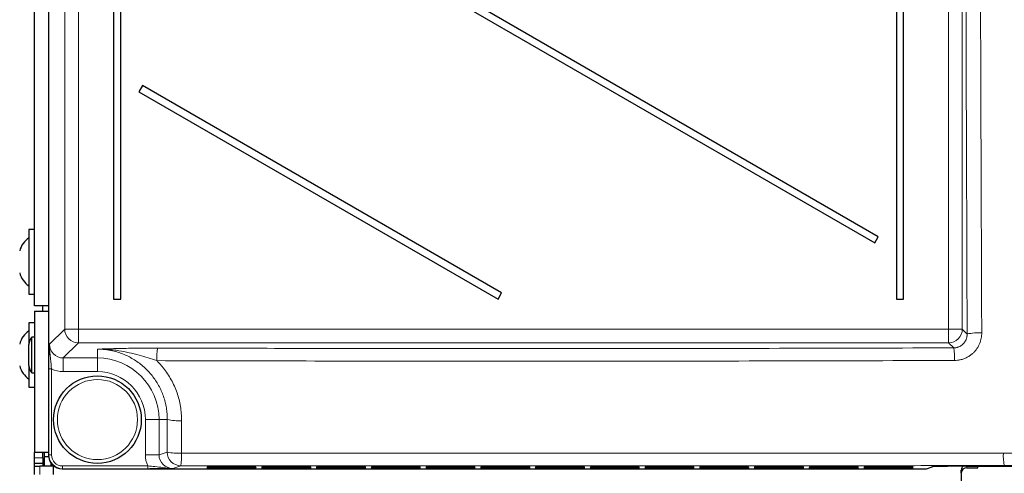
# Paper-space layout 'Blatt3' of a CAD drawing. Header units: millimetres. Extents: x 5 to 418, y 2 to 292.
# Tile 15 of 54: x 55 to 100, y 127 to 148. Entities that reach past the tile are written whole.
import ezdxf

# ---------------------------------------------------------------- set-up
doc = ezdxf.new("R2010")
doc.units = ezdxf.units.MM

psp = doc.layouts.new('Blatt3')

# ---------------------------------------------------------------- linework, layer by layer
at = {"color": 7, "linetype": 'Continuous', "lineweight": 25}
for p, q in [((56.7399, 210.6575), (56.7399, 127.9172)), ((56.0991, 134.7373), (56.0991, 205.9873)), ((59.7087, 204.0623), (59.7087, 135.0373)), ((60.0395, 135.0373), (60.0395, 204.0623)), ((95.4587, 192.8373), (95.4587, 135.0373)), ((95.7895, 135.0373), (95.7895, 192.8373)), ((60.8645, 157.0088), (94.4712, 137.6059)), ((94.6337, 137.8873), (61.027, 157.2902)), ((61.027, 144.7902), (60.8645, 144.5088)), ((77.4319, 135.3188), (61.027, 144.7902)), ((60.8645, 144.5088), (77.2694, 135.0373)), ((56.0991, 138.2123), (55.8491, 138.2123)), ((55.8491, 138.2123), (55.8491, 135.2623)), ((94.4712, 137.6059), (94.6337, 137.8873)), ((55.8491, 135.2623), (56.0991, 135.2623)), ((59.7087, 135.0373), (60.0395, 135.0373)), ((77.2694, 135.0373), (77.4319, 135.3188)), ((95.4587, 135.0373), (95.7895, 135.0373)), ((56.7399, 134.7373), (56.0991, 134.7373)), ((56.0991, 134.4873), (56.0991, 128.0373)), ((56.0991, 134.4873), (56.7399, 134.4873)), ((56.4741, 134.4873), (56.4741, 134.7373)), ((56.0991, 133.9623), (55.8491, 133.9623)), ((55.8491, 133.9623), (55.8491, 132.9729)), ((56.0991, 133.3036), (55.9741, 133.3036)), ((55.9741, 133.1348), (55.9741, 133.3036)), ((55.9741, 131.6711), (55.9741, 133.1348)), ((55.8491, 132.8725), (55.8491, 132.9729)), ((55.8491, 132.0018), (55.8491, 132.8725)), ((55.8491, 132.0018), (55.8491, 131.0123)), ((55.9741, 131.6711), (56.0991, 131.6711)), ((55.8491, 131.0123), (56.0991, 131.0123)), ((56.7399, 128.0373), (56.0991, 128.0373)), ((56.0991, 127.7873), (56.0991, 128.0373)), ((56.0991, 127.5373), (56.0991, 127.7873)), ((56.4741, 127.7873), (56.4741, 128.0373)), ((56.4741, 127.7873), (56.4741, 127.5373)), ((56.5491, 128.0373), (56.5491, 127.8373)), ((56.7451, 127.8373), (56.5491, 127.8373)), ((56.5491, 127.8373), (56.5491, 127.4123)), ((56.7399, 127.9172), (56.74, 127.9172)), ((56.4741, 127.5373), (56.0991, 127.5373)), ((56.0991, 127.4123), (56.0991, 127.5373)), ((56.0991, 127.0373), (56.0991, 127.4123)), ((56.0991, 127.4123), (56.3491, 127.4123)), ((56.9741, 127.4123), (56.3491, 127.4123)), ((56.4741, 127.5373), (56.4741, 127.4123)), ((56.8491, 127.5646), (56.8491, 127.4123)), ((56.8976, 127.5025), (56.8976, 127.4123)), ((56.9741, 127.0373), (56.9741, 127.4298)), ((57.3652, 127.2926), (96.8147, 127.2926)), ((64.2332, 127.3461), (65.965, 127.3461)), ((64.2355, 127.3897), (65.9627, 127.3897)), ((66.1941, 127.3869), (66.196, 127.3867)), ((66.1964, 127.3433), (66.1983, 127.3431)), ((66.7332, 127.3461), (68.465, 127.3461)), ((66.7355, 127.3897), (68.4627, 127.3897)), ((68.6964, 127.3433), (68.6983, 127.3431)), ((69.2332, 127.3461), (70.965, 127.3461)), ((69.2355, 127.3897), (70.9627, 127.3897)), ((71.1964, 127.3433), (71.1983, 127.3431)), ((71.7332, 127.3461), (73.465, 127.3461)), ((71.7355, 127.3897), (73.4627, 127.3897)), ((73.6941, 127.3869), (73.696, 127.3867)), ((73.6964, 127.3433), (73.6983, 127.3431)), ((74.2332, 127.3461), (75.965, 127.3461)), ((74.2355, 127.3897), (75.9627, 127.3897)), ((76.1964, 127.3433), (76.1983, 127.3431)), ((76.7332, 127.3461), (78.465, 127.3461)), ((76.7355, 127.3897), (78.4627, 127.3897)), ((78.6941, 127.3869), (78.696, 127.3867)), ((78.6964, 127.3433), (78.6983, 127.3431)), ((79.2332, 127.3461), (80.965, 127.3461)), ((79.2355, 127.3897), (80.9627, 127.3897)), ((81.1964, 127.3433), (81.1983, 127.3431)), ((81.7332, 127.3461), (83.465, 127.3461)), ((81.7355, 127.3897), (83.4627, 127.3897)), ((83.6941, 127.3869), (83.696, 127.3867)), ((83.6964, 127.3433), (83.6983, 127.3431)), ((84.2332, 127.3461), (85.965, 127.3461)), ((84.2355, 127.3897), (85.9627, 127.3897)), ((86.1941, 127.3869), (86.196, 127.3867)), ((86.1964, 127.3433), (86.1983, 127.3431)), ((86.7332, 127.3461), (88.465, 127.3461)), ((86.7355, 127.3897), (88.4627, 127.3897)), ((88.6941, 127.3869), (88.696, 127.3867)), ((88.6964, 127.3433), (88.6983, 127.3431)), ((89.2332, 127.3461), (90.965, 127.3461)), ((89.2355, 127.3897), (90.9627, 127.3897)), ((91.1941, 127.3869), (91.196, 127.3867)), ((91.1964, 127.3433), (91.1983, 127.3431)), ((91.7332, 127.3461), (93.465, 127.3461)), ((91.7355, 127.3897), (93.4627, 127.3897)), ((93.6964, 127.3433), (93.6983, 127.3431)), ((94.2332, 127.3461), (95.965, 127.3461)), ((94.2355, 127.3897), (95.9627, 127.3897)), ((96.1941, 127.3869), (96.196, 127.3867)), ((96.8305, 127.2952), (97.0942, 127.383)), ((98.6263, 127.4061), (130.5719, 127.4061)), ((98.6741, 127.3413), (99.1741, 127.3413)), ((99.1741, 127.3413), (99.1741, 127.4061)), ((98.4241, 127.1064), (98.4241, 127.2347)), ((98.4241, 127.1064), (98.4241, 126.7152))]:
    psp.add_line(p, q, dxfattribs=at)
at = {"color": 7, "linetype": 'Continuous', "lineweight": 18}
for p, q in [((56.74, 210.6575), (56.74, 127.9172)), ((57.4792, 133.6666), (57.4792, 210.4113)), ((58.1033, 210.4113), (58.1033, 133.6666)), ((97.8449, 133.6666), (97.8449, 185.8651)), ((98.469, 185.8651), (98.469, 133.6666)), ((56.7879, 132.9753), (57.4792, 133.6666)), ((58.1033, 133.6666), (57.4792, 133.6666)), ((58.1033, 133.6666), (97.8449, 133.6666)), ((58.1033, 133.6666), (58.1033, 133.0424)), ((97.8449, 133.0424), (97.8449, 133.6666)), ((98.469, 133.6666), (97.8449, 133.6666)), ((98.469, 133.6666), (98.6904, 133.4452)), ((58.1033, 133.0424), (57.412, 132.3511)), ((97.8449, 133.0424), (58.1033, 133.0424)), ((58.9741, 132.7543), (58.9741, 132.3511)), ((98.0755, 132.8118), (97.8449, 133.0424)), ((57.412, 132.3511), (58.9741, 132.3511)), ((57.412, 132.3511), (57.412, 131.727)), ((58.9741, 132.3511), (58.9741, 131.727)), ((56.7506, 127.9207), (56.7506, 131.848)), ((56.7506, 131.848), (56.8755, 131.848)), ((56.8755, 131.848), (56.8755, 127.9207)), ((58.9741, 131.727), (57.412, 131.727)), ((61.7879, 129.5373), (61.1637, 129.5373)), ((61.1637, 127.9331), (61.1637, 129.5373)), ((62.1638, 129.5373), (61.7879, 129.5373)), ((61.7879, 129.5373), (61.7879, 127.9331)), ((62.1573, 128.0562), (62.1638, 129.5373)), ((56.0991, 127.7873), (56.4741, 127.7873)), ((56.74, 127.9172), (56.7506, 127.9207)), ((56.7506, 127.9207), (56.8755, 127.9207)), ((61.7879, 127.9331), (61.1637, 127.9331)), ((61.7879, 127.9331), (62.1573, 128.0562)), ((56.3491, 127.4123), (56.3491, 127.0373)), ((57.3757, 127.2961), (57.3652, 127.2926)), ((57.3757, 127.2961), (57.3757, 127.4211)), ((57.3757, 127.4211), (61.2736, 127.4211)), ((61.2736, 127.2961), (57.3757, 127.2961)), ((61.2736, 127.2961), (61.2736, 127.4211)), ((62.7815, 127.4313), (62.4143, 127.309)), ((63.9817, 127.3115), (63.9833, 127.3418)), ((64.0041, 127.3435), (63.9833, 127.3418)), ((63.984, 127.3552), (63.9856, 127.3854)), ((64.0064, 127.3871), (63.9856, 127.3854)), ((64.2312, 127.3072), (64.2312, 127.3461)), ((65.967, 127.3072), (64.2312, 127.3072)), ((64.2335, 127.3508), (64.2335, 127.3897)), ((65.9647, 127.3508), (64.2335, 127.3508)), ((65.9647, 127.3508), (65.9647, 127.3897)), ((65.967, 127.3072), (65.967, 127.3461)), ((66.2126, 127.3854), (66.1918, 127.3871)), ((66.2149, 127.3418), (66.1941, 127.3435)), ((66.2126, 127.3854), (66.2142, 127.3552)), ((66.2149, 127.3418), (66.2165, 127.3115)), ((66.4817, 127.3115), (66.4833, 127.3418)), ((66.5041, 127.3435), (66.4833, 127.3418)), ((66.484, 127.3552), (66.4856, 127.3854)), ((66.5064, 127.3871), (66.4856, 127.3854)), ((66.7312, 127.3072), (66.7312, 127.3461)), ((68.467, 127.3072), (66.7312, 127.3072)), ((66.7335, 127.3508), (66.7335, 127.3897)), ((68.4647, 127.3508), (66.7335, 127.3508)), ((68.4647, 127.3508), (68.4647, 127.3897)), ((68.467, 127.3072), (68.467, 127.3461)), ((68.7126, 127.3854), (68.6918, 127.3871)), ((68.7149, 127.3418), (68.6941, 127.3435)), ((68.7126, 127.3854), (68.7142, 127.3552)), ((68.7149, 127.3418), (68.7165, 127.3115)), ((68.9817, 127.3115), (68.9833, 127.3418)), ((69.0041, 127.3435), (68.9833, 127.3418)), ((68.984, 127.3552), (68.9856, 127.3854)), ((69.0064, 127.3871), (68.9856, 127.3854)), ((69.2312, 127.3072), (69.2312, 127.3461)), ((70.967, 127.3072), (69.2312, 127.3072)), ((69.2335, 127.3508), (69.2335, 127.3897)), ((70.9647, 127.3508), (69.2335, 127.3508)), ((70.9647, 127.3508), (70.9647, 127.3897)), ((70.967, 127.3072), (70.967, 127.3461)), ((71.2126, 127.3854), (71.1918, 127.3871)), ((71.2149, 127.3418), (71.1941, 127.3435)), ((71.2126, 127.3854), (71.2142, 127.3552)), ((71.2149, 127.3418), (71.2165, 127.3115)), ((71.4817, 127.3115), (71.4833, 127.3418)), ((71.5041, 127.3435), (71.4833, 127.3418)), ((71.484, 127.3552), (71.4856, 127.3854)), ((71.5064, 127.3871), (71.4856, 127.3854)), ((71.7312, 127.3072), (71.7312, 127.3461)), ((73.467, 127.3072), (71.7312, 127.3072)), ((71.7335, 127.3508), (71.7335, 127.3897)), ((73.4647, 127.3508), (71.7335, 127.3508)), ((73.4647, 127.3508), (73.4647, 127.3897)), ((73.467, 127.3072), (73.467, 127.3461)), ((73.7126, 127.3854), (73.6918, 127.3871)), ((73.7149, 127.3418), (73.6941, 127.3435)), ((73.7126, 127.3854), (73.7142, 127.3552)), ((73.7149, 127.3418), (73.7165, 127.3115)), ((73.9817, 127.3115), (73.9833, 127.3418)), ((74.0041, 127.3435), (73.9833, 127.3418)), ((73.984, 127.3552), (73.9856, 127.3854)), ((74.0064, 127.3871), (73.9856, 127.3854)), ((74.2312, 127.3072), (74.2312, 127.3461)), ((75.967, 127.3072), (74.2312, 127.3072)), ((74.2335, 127.3508), (74.2335, 127.3897)), ((75.9647, 127.3508), (74.2335, 127.3508)), ((75.9647, 127.3508), (75.9647, 127.3897)), ((75.967, 127.3072), (75.967, 127.3461)), ((76.2126, 127.3854), (76.1918, 127.3871)), ((76.2149, 127.3418), (76.1941, 127.3435)), ((76.2126, 127.3854), (76.2142, 127.3552)), ((76.2149, 127.3418), (76.2165, 127.3115)), ((76.4817, 127.3115), (76.4833, 127.3418)), ((76.5041, 127.3435), (76.4833, 127.3418)), ((76.484, 127.3552), (76.4856, 127.3854)), ((76.5064, 127.3871), (76.4856, 127.3854)), ((76.7312, 127.3072), (76.7312, 127.3461)), ((78.467, 127.3072), (76.7312, 127.3072)), ((76.7335, 127.3508), (76.7335, 127.3897)), ((78.4647, 127.3508), (76.7335, 127.3508)), ((78.4647, 127.3508), (78.4647, 127.3897)), ((78.467, 127.3072), (78.467, 127.3461)), ((78.7126, 127.3854), (78.6918, 127.3871)), ((78.7149, 127.3418), (78.6941, 127.3435)), ((78.7126, 127.3854), (78.7142, 127.3552)), ((78.7149, 127.3418), (78.7165, 127.3115)), ((78.9817, 127.3115), (78.9833, 127.3418)), ((79.0041, 127.3435), (78.9833, 127.3418)), ((78.984, 127.3552), (78.9856, 127.3854)), ((79.0064, 127.3871), (78.9856, 127.3854)), ((79.2312, 127.3072), (79.2312, 127.3461)), ((80.967, 127.3072), (79.2312, 127.3072)), ((79.2335, 127.3508), (79.2335, 127.3897)), ((80.9647, 127.3508), (79.2335, 127.3508)), ((80.9647, 127.3508), (80.9647, 127.3897)), ((80.967, 127.3072), (80.967, 127.3461)), ((81.2126, 127.3854), (81.1918, 127.3871)), ((81.2149, 127.3418), (81.1941, 127.3435)), ((81.2126, 127.3854), (81.2142, 127.3552)), ((81.2149, 127.3418), (81.2165, 127.3115)), ((81.4817, 127.3115), (81.4833, 127.3418)), ((81.5041, 127.3435), (81.4833, 127.3418)), ((81.484, 127.3552), (81.4856, 127.3854)), ((81.5064, 127.3871), (81.4856, 127.3854)), ((81.7312, 127.3072), (81.7312, 127.3461)), ((83.467, 127.3072), (81.7312, 127.3072)), ((81.7335, 127.3508), (81.7335, 127.3897)), ((83.4647, 127.3508), (81.7335, 127.3508)), ((83.4647, 127.3508), (83.4647, 127.3897)), ((83.467, 127.3072), (83.467, 127.3461)), ((83.7126, 127.3854), (83.6918, 127.3871)), ((83.7149, 127.3418), (83.6941, 127.3435)), ((83.7126, 127.3854), (83.7142, 127.3552)), ((83.7149, 127.3418), (83.7165, 127.3115)), ((83.9817, 127.3115), (83.9833, 127.3418)), ((84.0041, 127.3435), (83.9833, 127.3418)), ((83.984, 127.3552), (83.9856, 127.3854)), ((84.0064, 127.3871), (83.9856, 127.3854)), ((84.2312, 127.3072), (84.2312, 127.3461)), ((85.967, 127.3072), (84.2312, 127.3072)), ((84.2335, 127.3508), (84.2335, 127.3897)), ((85.9647, 127.3508), (84.2335, 127.3508)), ((85.9647, 127.3508), (85.9647, 127.3897)), ((85.967, 127.3072), (85.967, 127.3461)), ((86.2126, 127.3854), (86.1918, 127.3871)), ((86.2149, 127.3418), (86.1941, 127.3435)), ((86.2126, 127.3854), (86.2142, 127.3552)), ((86.2149, 127.3418), (86.2165, 127.3115)), ((86.4817, 127.3115), (86.4833, 127.3418)), ((86.5041, 127.3435), (86.4833, 127.3418)), ((86.484, 127.3552), (86.4856, 127.3854)), ((86.5064, 127.3871), (86.4856, 127.3854)), ((86.7312, 127.3072), (86.7312, 127.3461)), ((88.467, 127.3072), (86.7312, 127.3072)), ((86.7335, 127.3508), (86.7335, 127.3897)), ((88.4647, 127.3508), (86.7335, 127.3508)), ((88.4647, 127.3508), (88.4647, 127.3897)), ((88.467, 127.3072), (88.467, 127.3461)), ((88.7126, 127.3854), (88.6918, 127.3871)), ((88.7149, 127.3418), (88.6941, 127.3435)), ((88.7126, 127.3854), (88.7142, 127.3552)), ((88.7149, 127.3418), (88.7165, 127.3115)), ((88.9817, 127.3115), (88.9833, 127.3418)), ((89.0041, 127.3435), (88.9833, 127.3418)), ((88.984, 127.3552), (88.9856, 127.3854)), ((89.0064, 127.3871), (88.9856, 127.3854)), ((89.2312, 127.3072), (89.2312, 127.3461)), ((90.967, 127.3072), (89.2312, 127.3072)), ((89.2335, 127.3508), (89.2335, 127.3897)), ((90.9647, 127.3508), (89.2335, 127.3508)), ((90.9647, 127.3508), (90.9647, 127.3897)), ((90.967, 127.3072), (90.967, 127.3461)), ((91.2126, 127.3854), (91.1918, 127.3871)), ((91.2149, 127.3418), (91.1941, 127.3435)), ((91.2126, 127.3854), (91.2142, 127.3552)), ((91.2149, 127.3418), (91.2165, 127.3115)), ((91.4817, 127.3115), (91.4833, 127.3418)), ((91.5041, 127.3435), (91.4833, 127.3418)), ((91.484, 127.3552), (91.4856, 127.3854)), ((91.5064, 127.3871), (91.4856, 127.3854)), ((91.7312, 127.3072), (91.7312, 127.3461)), ((93.467, 127.3072), (91.7312, 127.3072)), ((91.7335, 127.3508), (91.7335, 127.3897)), ((93.4647, 127.3508), (91.7335, 127.3508)), ((93.4647, 127.3508), (93.4647, 127.3897)), ((93.467, 127.3072), (93.467, 127.3461)), ((93.7126, 127.3854), (93.6918, 127.3871)), ((93.7149, 127.3418), (93.6941, 127.3435)), ((93.7126, 127.3854), (93.7142, 127.3552)), ((93.7149, 127.3418), (93.7165, 127.3115)), ((93.9817, 127.3115), (93.9833, 127.3418)), ((93.9833, 127.3418), (94.0041, 127.3435)), ((93.984, 127.3552), (93.9856, 127.3854)), ((93.9856, 127.3854), (94.0064, 127.3871)), ((94.2312, 127.3461), (94.2312, 127.3072)), ((95.967, 127.3072), (94.2312, 127.3072)), ((94.2335, 127.3897), (94.2335, 127.3508)), ((95.9647, 127.3508), (94.2335, 127.3508)), ((95.9647, 127.3897), (95.9647, 127.3508)), ((95.967, 127.3461), (95.967, 127.3072)), ((96.2126, 127.3854), (96.1918, 127.3871)), ((96.2149, 127.3418), (96.1941, 127.3435)), ((96.2126, 127.3854), (96.2142, 127.3552)), ((96.2149, 127.3418), (96.2165, 127.3115)), ((96.8147, 127.2926), (97.0784, 127.3804)), ((98.6741, 127.4061), (98.6741, 127.3413))]:
    psp.add_line(p, q, dxfattribs=at)
at = {"color": 7, "linetype": 'Continuous', "lineweight": 18, "flags": 128}
psp.add_lwpolyline([(96.8305, 127.2952), (96.8245, 127.2936), (96.8147, 127.2926)], dxfattribs=at)
at = {"color": 7, "linetype": 'Continuous', "lineweight": 25, "flags": 128}
psp.add_lwpolyline([(97.0942, 127.383), (97.0882, 127.3814), (97.0784, 127.3804)], dxfattribs=at)
at = {"color": 7, "linetype": 'Continuous', "lineweight": 25}
psp.add_circle((58.9741, 129.5373), 2, dxfattribs=at)
at = {"color": 7, "linetype": 'Continuous', "lineweight": 18}
psp.add_circle((58.9741, 129.5373), 1.8293, dxfattribs=at)
at = {"color": 7, "linetype": 'Continuous', "lineweight": 25}
for centre, radius, start, end in [((56.3955, 136.9998), 1, 123.11889, 166.25869), ((56.3955, 136.4749), 1, 193.74131, 236.88111), ((56.3955, 132.7498), 1, 123.11889, 166.25869), ((56.3491, 132.9729), 0.5, 138.59038, 180), ((56.3955, 132.2249), 1, 193.74131, 236.88111), ((56.3491, 132.0018), 0.5, 180, 221.40962), ((96.8147, 127.3426), 0.05, 270, 288.42098), ((98.654, 127.2326), 0.2299, 131.05489, 179.47617), ((98.6668, 127.0986), 0.2428, 88.27456, 178.16379)]:
    psp.add_arc(centre, radius, start, end, dxfattribs=at)
at = {"color": 7, "linetype": 'Continuous', "lineweight": 18}
for centre, radius, start, end in [((58.1053, 133.6686), 0.6262, 180.1836, 269.8164), ((97.8429, 133.6686), 0.6262, 270.1836, 359.8164), ((99.2029, 130.9647), 2.533, 86.53648, 101.67525), ((64.6407, 132.3442), 2.961, 171.07727, 182.24662), ((95.5592, 132.3523), 2.5579, 357.40344, 10.34805), ((58.9741, 129.5373), 2.8138, 0, 90), ((58.9741, 129.5373), 2.1897, 0, 90), ((62.6708, 131.8154), 2.3338, 257.45266, 273.64576), ((62.6644, 130.2818), 2.2826, 257.1652, 273.72652), ((62.7825, 128.0565), 0.6252, 180.02637, 269.90378), ((59.906, 127.8755), 2.9096, 351.2179, 2.53076), ((102.4563, 127.8824), 2.1162, 176.53119, 192.1304), ((63.9817, 127.4365), 0.125, 269.99831, 312.95328), ((63.984, 127.4802), 0.125, 269.99831, 312.89868), ((66.2142, 127.4802), 0.125, 227.10132, 270.00169), ((66.2164, 127.4365), 0.125, 227.04672, 270.00169), ((66.4817, 127.4365), 0.125, 269.99831, 312.95328), ((66.484, 127.4802), 0.125, 269.99831, 312.89868), ((68.7142, 127.4802), 0.125, 227.10132, 270.00169), ((68.7164, 127.4365), 0.125, 227.04672, 270.00169), ((68.9817, 127.4365), 0.125, 269.99831, 312.95328), ((68.984, 127.4802), 0.125, 269.99831, 312.89868), ((71.2142, 127.4802), 0.125, 227.10132, 270.00169), ((71.2164, 127.4365), 0.125, 227.04672, 270.00169), ((71.4817, 127.4365), 0.125, 269.99831, 312.95328), ((71.484, 127.4802), 0.125, 269.99831, 312.89868), ((73.7142, 127.4802), 0.125, 227.10132, 270.00169), ((73.7164, 127.4365), 0.125, 227.04672, 270.00169), ((73.9817, 127.4365), 0.125, 269.99831, 312.95328), ((73.984, 127.4802), 0.125, 269.99831, 312.89868), ((76.2142, 127.4802), 0.125, 227.10132, 270.00169), ((76.2164, 127.4365), 0.125, 227.04672, 270.00169), ((76.4817, 127.4365), 0.125, 269.99831, 312.95328), ((76.484, 127.4802), 0.125, 269.99831, 312.89868), ((78.7142, 127.4802), 0.125, 227.10132, 270.00169), ((78.7164, 127.4365), 0.125, 227.04672, 270.00169), ((78.9817, 127.4365), 0.125, 269.99831, 312.95328), ((78.984, 127.4802), 0.125, 269.99831, 312.89868), ((81.2142, 127.4802), 0.125, 227.10132, 270.00169), ((81.2164, 127.4365), 0.125, 227.04672, 270.00169), ((81.4817, 127.4365), 0.125, 269.99831, 312.95328), ((81.484, 127.4802), 0.125, 269.99831, 312.89868), ((83.7142, 127.4802), 0.125, 227.10132, 270.00169), ((83.7164, 127.4365), 0.125, 227.04672, 270.00169), ((83.9817, 127.4365), 0.125, 269.99831, 312.95328), ((83.984, 127.4802), 0.125, 269.99831, 312.89868), ((86.2142, 127.4802), 0.125, 227.10132, 270.00169), ((86.2164, 127.4365), 0.125, 227.04672, 270.00169), ((86.4817, 127.4365), 0.125, 269.99831, 312.95328), ((86.484, 127.4802), 0.125, 269.99831, 312.89868), ((88.7142, 127.4802), 0.125, 227.10132, 270.00169), ((88.7164, 127.4365), 0.125, 227.04672, 270.00169), ((88.9817, 127.4365), 0.125, 269.99831, 312.95328), ((88.984, 127.4802), 0.125, 269.99831, 312.89868), ((91.2142, 127.4802), 0.125, 227.10132, 270.00169), ((91.2164, 127.4365), 0.125, 227.04672, 270.00169), ((91.4817, 127.4365), 0.125, 269.99831, 312.95328), ((91.484, 127.4802), 0.125, 269.99831, 312.89868), ((93.7142, 127.4802), 0.125, 227.10132, 270.00169), ((93.7164, 127.4365), 0.125, 227.04672, 270.00169), ((93.9817, 127.4365), 0.125, 269.99831, 312.95328), ((93.984, 127.4802), 0.125, 269.99831, 312.89868), ((96.2142, 127.4802), 0.125, 227.10132, 270.00169), ((96.2164, 127.4365), 0.125, 227.04672, 270.00169)]:
    psp.add_arc(centre, radius, start, end, dxfattribs=at)
for centre, major_axis, ratio, start_param, end_param in [((57.4155, 132.9787), (0.4456, 0.4456), 0.9918461, 2.357564, 3.9256213), ((57.4155, 132.9787), (0.8863, 0.8863), 0.9972647, 3.4823146, 3.9256213), ((57.3762, 127.9212), (0.5935, 0.1977), 0.9990857, 2.8205423, 4.3904252), ((57.3762, 127.9212), (-0.4751, -0.1582), 0.9984779, 5.962135, 7.5320179), ((62.4155, 127.9343), (-1.1878, -0.3956), 0.9984779, 5.962135, 6.3841926), ((62.4155, 127.9343), (0.5957, 0.1984), 0.9954497, 2.8205423, 4.3904252), ((64.2337, 127.3418), (0.2503, 0), 0.0174391, 2.8618814, 3.1406793), ((64.236, 127.3854), (0.2503, 0), 0.0174391, 2.8618814, 3.1406793), ((65.9638, 127.3552), (0.2503, 0), 0.0174709, 5.2588301, 6.284102), ((65.9661, 127.3115), (0.2503, 0), 0.0174709, 5.2588301, 6.284102), ((65.9622, 127.3854), (0.2503, 0), 0.0174391, 0.0009134, 0.2892288), ((65.9645, 127.3418), (0.2503, 0), 0.0174391, 0.0009134, 0.2892288), ((66.7337, 127.3418), (0.2503, 0), 0.0174391, 2.8618814, 3.1406793), ((66.736, 127.3854), (0.2503, 0), 0.0174391, 2.8618814, 3.1406793), ((68.4638, 127.3552), (0.2503, 0), 0.0174709, 5.2588301, 6.284102), ((68.4661, 127.3115), (0.2503, 0), 0.0174709, 5.2588301, 6.284102), ((68.4622, 127.3854), (0.2503, 0), 0.0174391, 0.0009134, 0.2892288), ((68.4645, 127.3418), (0.2503, 0), 0.0174391, 0.0009134, 0.2892288), ((69.2337, 127.3418), (0.2503, 0), 0.0174391, 2.8618814, 3.1406793), ((69.236, 127.3854), (0.2503, 0), 0.0174391, 2.8618814, 3.1406793), ((70.9638, 127.3552), (0.2503, 0), 0.0174709, 5.2588301, 6.284102), ((70.9661, 127.3115), (0.2503, 0), 0.0174709, 5.2588301, 6.284102), ((70.9622, 127.3854), (0.2503, 0), 0.0174391, 0.0009134, 0.2892288), ((70.9645, 127.3418), (0.2503, 0), 0.0174391, 0.0009134, 0.2892288), ((71.7337, 127.3418), (0.2503, 0), 0.0174391, 2.8618814, 3.1406793), ((71.736, 127.3854), (0.2503, 0), 0.0174391, 2.8618814, 3.1406793), ((73.4638, 127.3552), (0.2503, 0), 0.0174709, 5.2588301, 6.284102), ((73.4661, 127.3115), (0.2503, 0), 0.0174709, 5.2588301, 6.284102), ((73.4622, 127.3854), (0.2503, 0), 0.0174391, 0.0009134, 0.2892288), ((73.4645, 127.3418), (0.2503, 0), 0.0174391, 0.0009134, 0.2892288), ((74.2337, 127.3418), (0.2503, 0), 0.0174391, 2.8618814, 3.1406793), ((74.236, 127.3854), (0.2503, 0), 0.0174391, 2.8618814, 3.1406793), ((75.9638, 127.3552), (0.2503, 0), 0.0174709, 5.2588301, 6.284102), ((75.9661, 127.3115), (0.2503, 0), 0.0174709, 5.2588301, 6.284102), ((75.9622, 127.3854), (0.2503, 0), 0.0174391, 0.0009134, 0.2892288), ((75.9645, 127.3418), (0.2503, 0), 0.0174391, 0.0009134, 0.2892288), ((76.7337, 127.3418), (0.2503, 0), 0.0174391, 2.8618814, 3.1406793), ((76.736, 127.3854), (0.2503, 0), 0.0174391, 2.8618814, 3.1406793), ((78.4638, 127.3552), (0.2503, 0), 0.0174709, 5.2588301, 6.284102), ((78.4661, 127.3115), (0.2503, 0), 0.0174709, 5.2588301, 6.284102), ((78.4622, 127.3854), (0.2503, 0), 0.0174391, 0.0009134, 0.2892288), ((78.4645, 127.3418), (0.2503, 0), 0.0174391, 0.0009134, 0.2892288), ((79.2337, 127.3418), (0.2503, 0), 0.0174391, 2.8618814, 3.1406793), ((79.236, 127.3854), (0.2503, 0), 0.0174391, 2.8618814, 3.1406793), ((80.9638, 127.3552), (0.2503, 0), 0.0174709, 5.2588301, 6.284102), ((80.9661, 127.3115), (0.2503, 0), 0.0174709, 5.2588301, 6.284102), ((80.9622, 127.3854), (0.2503, 0), 0.0174391, 0.0009134, 0.2892288), ((80.9645, 127.3418), (0.2503, 0), 0.0174391, 0.0009134, 0.2892288), ((81.7337, 127.3418), (0.2503, 0), 0.0174391, 2.8618814, 3.1406793), ((81.736, 127.3854), (0.2503, 0), 0.0174391, 2.8618814, 3.1406793), ((83.4638, 127.3552), (0.2503, 0), 0.0174709, 5.2588301, 6.284102), ((83.4661, 127.3115), (0.2503, 0), 0.0174709, 5.2588301, 6.284102), ((83.4622, 127.3854), (0.2503, 0), 0.0174391, 0.0009134, 0.2892288), ((83.4645, 127.3418), (0.2503, 0), 0.0174391, 0.0009134, 0.2892288), ((84.2337, 127.3418), (0.2503, 0), 0.0174391, 2.8618814, 3.1406793), ((84.236, 127.3854), (0.2503, 0), 0.0174391, 2.8618814, 3.1406793), ((85.9638, 127.3552), (0.2503, 0), 0.0174709, 5.2588301, 6.284102), ((85.9661, 127.3115), (0.2503, 0), 0.0174709, 5.2588301, 6.284102), ((85.9622, 127.3854), (0.2503, 0), 0.0174391, 0.0009134, 0.2892288), ((85.9645, 127.3418), (0.2503, 0), 0.0174391, 0.0009134, 0.2892288), ((86.7337, 127.3418), (0.2503, 0), 0.0174391, 2.8618814, 3.1406793), ((86.736, 127.3854), (0.2503, 0), 0.0174391, 2.8618814, 3.1406793), ((88.4638, 127.3552), (0.2503, 0), 0.0174709, 5.2588301, 6.284102), ((88.4661, 127.3115), (0.2503, 0), 0.0174709, 5.2588301, 6.284102), ((88.4622, 127.3854), (0.2503, 0), 0.0174391, 0.0009134, 0.2892288), ((88.4645, 127.3418), (0.2503, 0), 0.0174391, 0.0009134, 0.2892288), ((89.2337, 127.3418), (0.2503, 0), 0.0174391, 2.8618814, 3.1406793), ((89.236, 127.3854), (0.2503, 0), 0.0174391, 2.8618814, 3.1406793), ((90.9638, 127.3552), (0.2503, 0), 0.0174709, 5.2588301, 6.284102), ((90.9661, 127.3115), (0.2503, 0), 0.0174709, 5.2588301, 6.284102), ((90.9622, 127.3854), (0.2503, 0), 0.0174391, 0.0009134, 0.2892288), ((90.9645, 127.3418), (0.2503, 0), 0.0174391, 0.0009134, 0.2892288), ((91.7337, 127.3418), (0.2503, 0), 0.0174391, 2.8618814, 3.1406793), ((91.736, 127.3854), (0.2503, 0), 0.0174391, 2.8618814, 3.1406793), ((93.4638, 127.3552), (0.2503, 0), 0.0174709, 5.2588301, 6.284102), ((93.4661, 127.3115), (0.2503, 0), 0.0174709, 5.2588301, 6.284102), ((93.4622, 127.3854), (0.2503, 0), 0.0174391, 0.0009134, 0.2892288), ((93.4645, 127.3418), (0.2503, 0), 0.0174391, 0.0009134, 0.2892288), ((94.2337, 127.3418), (0.2503, 0), 0.0174391, 2.8618814, 3.1406793), ((94.236, 127.3854), (0.2503, 0), 0.0174391, 2.8618814, 3.1406793), ((95.9638, 127.3552), (0.2503, 0), 0.0174709, 5.2588301, 6.284102), ((95.9661, 127.3115), (0.2503, 0), 0.0174709, 5.2588301, 6.284102), ((95.9622, 127.3854), (0.2503, 0), 0.0174391, 0.0009134, 0.2892288), ((95.9645, 127.3418), (0.2503, 0), 0.0174391, 0.0009134, 0.2892288)]:
    psp.add_ellipse(centre, major_axis=major_axis, ratio=ratio, start_param=start_param, end_param=end_param, dxfattribs=at)
at = {"color": 7, "linetype": 'Continuous', "lineweight": 25}
for centre, major_axis, ratio, start_param, end_param in [((57.3657, 127.9177), (0.5937, 0.1978), 0.9987209, 2.8205423, 4.3904252), ((64.2321, 127.3115), (0.2503, 0), 0.0174709, 3.1406759, 4.7087332), ((64.2344, 127.3552), (0.2503, 0), 0.0174709, 3.1406759, 4.7087332), ((64.2337, 127.3418), (0.2503, 0), 0.0174391, 1.572622, 2.8618814), ((64.236, 127.3854), (0.2503, 0), 0.0174391, 1.572622, 2.8618814), ((65.9622, 127.3854), (0.2503, 0), 0.0174391, 0.2892288, 1.5689707), ((65.9638, 127.3552), (0.2503, 0), 0.0174709, 4.7160448, 5.2588301), ((65.9645, 127.3418), (0.2503, 0), 0.0174391, 0.2892288, 1.5689707), ((65.9661, 127.3115), (0.2503, 0), 0.0174709, 4.7160448, 5.2588301), ((66.7321, 127.3115), (0.2503, 0), 0.0174709, 3.1406759, 4.7087332), ((66.7344, 127.3552), (0.2503, 0), 0.0174709, 3.1406759, 4.7087332), ((66.7337, 127.3418), (0.2503, 0), 0.0174391, 1.572622, 2.8618814), ((66.736, 127.3854), (0.2503, 0), 0.0174391, 1.572622, 2.8618814), ((68.4622, 127.3854), (0.2503, 0), 0.0174391, 0.2892288, 1.5689707), ((68.4638, 127.3552), (0.2503, 0), 0.0174709, 4.7160448, 5.2588301), ((68.4645, 127.3418), (0.2503, 0), 0.0174391, 0.2892288, 1.5689707), ((68.4661, 127.3115), (0.2503, 0), 0.0174709, 4.7160448, 5.2588301), ((69.2321, 127.3115), (0.2503, 0), 0.0174709, 3.1406759, 4.7087332), ((69.2344, 127.3552), (0.2503, 0), 0.0174709, 3.1406759, 4.7087332), ((69.2337, 127.3418), (0.2503, 0), 0.0174391, 1.572622, 2.8618814), ((69.236, 127.3854), (0.2503, 0), 0.0174391, 1.572622, 2.8618814), ((70.9622, 127.3854), (0.2503, 0), 0.0174391, 0.2892288, 1.5689707), ((70.9638, 127.3552), (0.2503, 0), 0.0174709, 4.7160448, 5.2588301), ((70.9645, 127.3418), (0.2503, 0), 0.0174391, 0.2892288, 1.5689707), ((70.9661, 127.3115), (0.2503, 0), 0.0174709, 4.7160448, 5.2588301), ((71.7321, 127.3115), (0.2503, 0), 0.0174709, 3.1406759, 4.7087332), ((71.7344, 127.3552), (0.2503, 0), 0.0174709, 3.1406759, 4.7087332), ((71.7337, 127.3418), (0.2503, 0), 0.0174391, 1.572622, 2.8618814), ((71.736, 127.3854), (0.2503, 0), 0.0174391, 1.572622, 2.8618814), ((73.4622, 127.3854), (0.2503, 0), 0.0174391, 0.2892288, 1.5689707), ((73.4638, 127.3552), (0.2503, 0), 0.0174709, 4.7160448, 5.2588301), ((73.4645, 127.3418), (0.2503, 0), 0.0174391, 0.2892288, 1.5689707), ((73.4661, 127.3115), (0.2503, 0), 0.0174709, 4.7160448, 5.2588301), ((74.2321, 127.3115), (0.2503, 0), 0.0174709, 3.1406759, 4.7087332), ((74.2344, 127.3552), (0.2503, 0), 0.0174709, 3.1406759, 4.7087332), ((74.2337, 127.3418), (0.2503, 0), 0.0174391, 1.572622, 2.8618814), ((74.236, 127.3854), (0.2503, 0), 0.0174391, 1.572622, 2.8618814), ((75.9622, 127.3854), (0.2503, 0), 0.0174391, 0.2892288, 1.5689707), ((75.9638, 127.3552), (0.2503, 0), 0.0174709, 4.7160448, 5.2588301), ((75.9645, 127.3418), (0.2503, 0), 0.0174391, 0.2892288, 1.5689707), ((75.9661, 127.3115), (0.2503, 0), 0.0174709, 4.7160448, 5.2588301), ((76.7321, 127.3115), (0.2503, 0), 0.0174709, 3.1406759, 4.7087332), ((76.7344, 127.3552), (0.2503, 0), 0.0174709, 3.1406759, 4.7087332), ((76.7337, 127.3418), (0.2503, 0), 0.0174391, 1.572622, 2.8618814), ((76.736, 127.3854), (0.2503, 0), 0.0174391, 1.572622, 2.8618814), ((78.4622, 127.3854), (0.2503, 0), 0.0174391, 0.2892288, 1.5689707), ((78.4638, 127.3552), (0.2503, 0), 0.0174709, 4.7160448, 5.2588301), ((78.4645, 127.3418), (0.2503, 0), 0.0174391, 0.2892288, 1.5689707), ((78.4661, 127.3115), (0.2503, 0), 0.0174709, 4.7160448, 5.2588301), ((79.2321, 127.3115), (0.2503, 0), 0.0174709, 3.1406759, 4.7087332), ((79.2344, 127.3552), (0.2503, 0), 0.0174709, 3.1406759, 4.7087332), ((79.2337, 127.3418), (0.2503, 0), 0.0174391, 1.572622, 2.8618814), ((79.236, 127.3854), (0.2503, 0), 0.0174391, 1.572622, 2.8618814), ((80.9622, 127.3854), (0.2503, 0), 0.0174391, 0.2892288, 1.5689707), ((80.9638, 127.3552), (0.2503, 0), 0.0174709, 4.7160448, 5.2588301), ((80.9645, 127.3418), (0.2503, 0), 0.0174391, 0.2892288, 1.5689707), ((80.9661, 127.3115), (0.2503, 0), 0.0174709, 4.7160448, 5.2588301), ((81.7321, 127.3115), (0.2503, 0), 0.0174709, 3.1406759, 4.7087332), ((81.7344, 127.3552), (0.2503, 0), 0.0174709, 3.1406759, 4.7087332), ((81.7337, 127.3418), (0.2503, 0), 0.0174391, 1.572622, 2.8618814), ((81.736, 127.3854), (0.2503, 0), 0.0174391, 1.572622, 2.8618814), ((83.4622, 127.3854), (0.2503, 0), 0.0174391, 0.2892288, 1.5689707), ((83.4638, 127.3552), (0.2503, 0), 0.0174709, 4.7160448, 5.2588301), ((83.4645, 127.3418), (0.2503, 0), 0.0174391, 0.2892288, 1.5689707), ((83.4661, 127.3115), (0.2503, 0), 0.0174709, 4.7160448, 5.2588301), ((84.2321, 127.3115), (0.2503, 0), 0.0174709, 3.1406759, 4.7087332), ((84.2344, 127.3552), (0.2503, 0), 0.0174709, 3.1406759, 4.7087332), ((84.2337, 127.3418), (0.2503, 0), 0.0174391, 1.572622, 2.8618814), ((84.236, 127.3854), (0.2503, 0), 0.0174391, 1.572622, 2.8618814), ((85.9622, 127.3854), (0.2503, 0), 0.0174391, 0.2892288, 1.5689707), ((85.9638, 127.3552), (0.2503, 0), 0.0174709, 4.7160448, 5.2588301), ((85.9645, 127.3418), (0.2503, 0), 0.0174391, 0.2892288, 1.5689707), ((85.9661, 127.3115), (0.2503, 0), 0.0174709, 4.7160448, 5.2588301), ((86.7321, 127.3115), (0.2503, 0), 0.0174709, 3.1406759, 4.7087332), ((86.7344, 127.3552), (0.2503, 0), 0.0174709, 3.1406759, 4.7087332), ((86.7337, 127.3418), (0.2503, 0), 0.0174391, 1.572622, 2.8618814), ((86.736, 127.3854), (0.2503, 0), 0.0174391, 1.572622, 2.8618814), ((88.4622, 127.3854), (0.2503, 0), 0.0174391, 0.2892288, 1.5689707), ((88.4638, 127.3552), (0.2503, 0), 0.0174709, 4.7160448, 5.2588301), ((88.4645, 127.3418), (0.2503, 0), 0.0174391, 0.2892288, 1.5689707), ((88.4661, 127.3115), (0.2503, 0), 0.0174709, 4.7160448, 5.2588301), ((89.2321, 127.3115), (0.2503, 0), 0.0174709, 3.1406759, 4.7087332), ((89.2344, 127.3552), (0.2503, 0), 0.0174709, 3.1406759, 4.7087332), ((89.2337, 127.3418), (0.2503, 0), 0.0174391, 1.572622, 2.8618814), ((89.236, 127.3854), (0.2503, 0), 0.0174391, 1.572622, 2.8618814), ((90.9622, 127.3854), (0.2503, 0), 0.0174391, 0.2892288, 1.5689707), ((90.9638, 127.3552), (0.2503, 0), 0.0174709, 4.7160448, 5.2588301), ((90.9645, 127.3418), (0.2503, 0), 0.0174391, 0.2892288, 1.5689707), ((90.9661, 127.3115), (0.2503, 0), 0.0174709, 4.7160448, 5.2588301), ((91.7321, 127.3115), (0.2503, 0), 0.0174709, 3.1406759, 4.7087332), ((91.7344, 127.3552), (0.2503, 0), 0.0174709, 3.1406759, 4.7087332), ((91.7337, 127.3418), (0.2503, 0), 0.0174391, 1.572622, 2.8618814), ((91.736, 127.3854), (0.2503, 0), 0.0174391, 1.572622, 2.8618814), ((93.4622, 127.3854), (0.2503, 0), 0.0174391, 0.2892288, 1.5689707), ((93.4638, 127.3552), (0.2503, 0), 0.0174709, 4.7160448, 5.2588301), ((93.4645, 127.3418), (0.2503, 0), 0.0174391, 0.2892288, 1.5689707), ((93.4661, 127.3115), (0.2503, 0), 0.0174709, 4.7160448, 5.2588301), ((94.2321, 127.3115), (0.2503, 0), 0.0174709, 3.1406759, 4.7087332), ((94.2344, 127.3552), (0.2503, 0), 0.0174709, 3.1406759, 4.7087332), ((94.2337, 127.3418), (0.2503, 0), 0.0174391, 1.572622, 2.8618814), ((94.236, 127.3854), (0.2503, 0), 0.0174391, 1.572622, 2.8618814), ((95.9622, 127.3854), (0.2503, 0), 0.0174391, 0.2892288, 1.5689707), ((95.9638, 127.3552), (0.2503, 0), 0.0174709, 4.7160448, 5.2588301), ((95.9645, 127.3418), (0.2503, 0), 0.0174391, 0.2892288, 1.5689707), ((95.9661, 127.3115), (0.2503, 0), 0.0174709, 4.7160448, 5.2588301), ((98.6263, 127.379), (1.55, 0), 0.0174551, 1.5707963, 3.0892328)]:
    psp.add_ellipse(centre, major_axis=major_axis, ratio=ratio, start_param=start_param, end_param=end_param, dxfattribs=at)
at = {"color": 7, "linetype": 'Continuous', "lineweight": 18}
for points, knots in [([(98.6904, 133.4452), (98.6723, 138.2931), (98.641, 146.6946), (98.6091, 158.6406), (98.5963, 165.737), (98.5898, 169.2729)], [0, 0, 0, 0, 0.4063373, 0.7041915, 1, 1, 1, 1]), ([(99.2557, 169.292), (99.2621, 165.7589), (99.2749, 158.6682), (99.3066, 146.7318), (99.3379, 138.337), (99.356, 133.493)], [0, 0, 0, 0, 0.2958083, 0.5936626, 1, 1, 1, 1]), ([(98.6904, 133.4452), (98.6901, 133.4276), (98.6897, 133.3923), (98.6834, 133.3392), (98.6729, 133.2863), (98.6579, 133.2347), (98.6388, 133.1849), (98.6156, 133.137), (98.5882, 133.0908), (98.557, 133.0473), (98.5225, 133.007), (98.4849, 132.9699), (98.4438, 132.9357), (98.3857, 132.8955), (98.3228, 132.8631), (98.2567, 132.8391), (98.2014, 132.8244), (98.1408, 132.814), (98.0974, 132.8125), (98.0755, 132.8118)], [0, 0, 0, 0, 0.0540218, 0.1084005, 0.1639026, 0.219793, 0.2736227, 0.3278112, 0.3831401, 0.438868, 0.4921197, 0.5457383, 0.6005314, 0.6557387, 0.7611715, 0.8147205, 0.8690923, 0.9341646, 1, 1, 1, 1]), ([(98.1145, 132.2364), (98.1362, 132.2368), (98.2014, 132.2381), (98.288, 132.2479), (98.38, 132.2652), (98.4832, 132.2913), (98.6161, 132.3397), (98.7573, 132.4143), (98.8805, 132.5005), (98.987, 132.5945), (99.065, 132.6811), (99.132, 132.7692), (99.188, 132.8557), (99.2436, 132.9634), (99.281, 133.0567), (99.312, 133.1533), (99.3358, 133.2532), (99.3532, 133.3735), (99.355, 133.4534), (99.356, 133.493)], [0, 0, 0, 0, 0.0330785, 0.0994866, 0.1328406, 0.1759244, 0.2621275, 0.3482863, 0.4194311, 0.4917527, 0.565278, 0.5975119, 0.6611514, 0.7227375, 0.7827135, 0.8146543, 0.8779114, 0.9395767, 1, 1, 1, 1]), ([(56.7506, 131.848), (56.7508, 131.9115), (56.7512, 132.0397), (56.7536, 132.1802), (56.756, 132.2893), (56.7582, 132.3698), (56.7612, 132.4624), (56.7641, 132.5361), (56.7667, 132.5972), (56.7699, 132.6661), (56.7746, 132.757), (56.7809, 132.8651), (56.7855, 132.9373), (56.7879, 132.9747), (56.7879, 132.9753)], [0, 0, 0, 0, 0.1377688, 0.2782421, 0.3172346, 0.3956101, 0.4746739, 0.5543772, 0.5943916, 0.6463422, 0.7542627, 0.8718567, 0.9980166, 1, 1, 1, 1]), ([(56.7879, 132.9753), (56.7879, 132.9746), (56.7866, 132.9448), (56.7855, 132.8856), (56.7882, 132.7838), (56.7949, 132.689), (56.8033, 132.6008), (56.8116, 132.5218), (56.8217, 132.431), (56.8329, 132.3291), (56.8416, 132.245), (56.8476, 132.1821), (56.8528, 132.126), (56.8588, 132.0587), (56.8657, 131.9757), (56.8712, 131.9051), (56.8744, 131.8623), (56.8755, 131.848)], [0, 0, 0, 0, 0.001934, 0.0886717, 0.1755148, 0.3019095, 0.3652103, 0.4285478, 0.5250022, 0.6154144, 0.6990992, 0.7396443, 0.7717496, 0.8362301, 0.9012811, 0.966958, 1, 1, 1, 1]), ([(58.9741, 132.7543), (58.9756, 132.7543), (59.2548, 132.7632), (59.8225, 132.7804), (60.5823, 132.7963), (61.2256, 132.8034), (61.5509, 132.8034), (61.7155, 132.8034)], [0, 0, 0, 0, 0.00173867, 0.33273619, 0.6687087, 0.83246481, 1, 1, 1, 1]), ([(61.6819, 132.2281), (61.5504, 132.2714), (61.2867, 132.3583), (60.8659, 132.4835), (60.42, 132.5973), (60.0263, 132.6731), (59.7079, 132.7165), (59.4665, 132.7399), (59.2232, 132.7533), (59.059, 132.7552), (58.976, 132.7543), (58.9741, 132.7543)], [0, 0, 0, 0, 0.1482868, 0.2972676, 0.4706161, 0.6446446, 0.7319277, 0.8203985, 0.9090935, 0.9979488, 1, 1, 1, 1]), ([(62.1638, 129.5373), (62.1621, 129.6261), (62.1587, 129.8041), (62.1252, 130.0716), (62.0702, 130.3385), (61.9922, 130.599), (61.8601, 130.9349), (61.6858, 131.253), (61.4735, 131.545), (61.2966, 131.7494), (61.1037, 131.9379), (60.8929, 132.1116), (60.6685, 132.2662), (60.4335, 132.4004), (60.1886, 132.5142), (59.9318, 132.6081), (59.643, 132.6858), (59.3229, 132.7419), (59.0908, 132.7502), (58.9741, 132.7543)], [0, 0, 0, 0, 0.0528628, 0.1060927, 0.160478, 0.2152616, 0.2681543, 0.375725, 0.4305302, 0.4835112, 0.5368588, 0.5913626, 0.6462662, 0.6992401, 0.7525819, 0.807086, 0.8619926, 0.9305897, 1, 1, 1, 1]), ([(61.7155, 132.8034), (63.4949, 132.7989), (67.0538, 132.7897), (72.399, 132.782), (77.7477, 132.7788), (83.8126, 132.7808), (90.5916, 132.7898), (95.5804, 132.8045), (98.0755, 132.8118)], [0, 0, 0, 0, 0.1469096, 0.2938191, 0.440903, 0.5879869, 0.7939335, 1, 1, 1, 1]), ([(98.1145, 132.2364), (95.6158, 132.2291), (90.617, 132.2145), (82.7524, 132.2041), (75.2462, 132.2037), (68.1026, 132.212), (63.8225, 132.2227), (61.6819, 132.2281)], [0, 0, 0, 0, 0.2059479, 0.4120157, 0.6473558, 0.8236403, 1, 1, 1, 1]), ([(61.6819, 132.2281), (61.7867, 132.1169), (62.0373, 131.851), (62.3597, 131.3599), (62.622, 130.7703), (62.7897, 130.1376), (62.8093, 129.7055), (62.8192, 129.4863)], [0, 0, 0, 0, 0.1504349, 0.3597402, 0.57508, 0.7845173, 1, 1, 1, 1]), ([(62.8192, 129.4863), (62.8174, 129.0711), (62.8153, 128.5769), (62.8131, 128.0828), (62.8128, 128.004)], [0, 0, 0, 0, 0.8403666, 1, 1, 1, 1]), ([(62.8128, 128.004), (63.2289, 128.0036), (65.3098, 128.0018), (69.0574, 127.9993), (74.0569, 127.9973), (79.0593, 127.9968), (84.0638, 127.9976), (89.2811, 128), (94.7095, 128.004), (98.4656, 128.0083), (100.344, 128.0104)], [0, 0, 0, 0, 0.0332845, 0.1664263, 0.2995681, 0.4327439, 0.5660222, 0.6993347, 0.8496428, 1, 1, 1, 1]), ([(100.344, 128.0104), (101.6806, 128.0119), (104.3542, 128.0149), (108.3705, 128.018), (112.3907, 128.02), (116.144, 128.0209), (119.6282, 128.0208), (123.2851, 128.0199), (127.3843, 128.0179), (130.4092, 128.0153), (131.922, 128.0139)], [0, 0, 0, 0, 0.1271652, 0.2543633, 0.3816605, 0.5089907, 0.6107068, 0.7124397, 0.856196, 1, 1, 1, 1]), ([(61.2736, 127.4211), (61.3857, 127.4121), (61.6314, 127.3923), (61.9354, 127.3492), (62.1933, 127.3146), (62.3453, 127.308), (62.4137, 127.309), (62.4143, 127.309)], [0, 0, 0, 0, 0.2542234, 0.5569179, 0.8001576, 0.9980976, 1, 1, 1, 1]), ([(62.4143, 127.309), (62.4137, 127.309), (62.2895, 127.3063), (62.0704, 127.3018), (61.6744, 127.297), (61.4017, 127.2964), (61.2736, 127.2961)], [0, 0, 0, 0, 0.0019525, 0.4191595, 0.7271526, 1, 1, 1, 1]), ([(100.3873, 127.4377), (98.8252, 127.4359), (94.1373, 127.4305), (86.3082, 127.4252), (76.9015, 127.4236), (69.0561, 127.4263), (64.3513, 127.43), (62.7815, 127.4313)], [0, 0, 0, 0, 0.1248029, 0.3745408, 0.6245185, 0.874715, 1, 1, 1, 1]), ([(131.8867, 127.4413), (130.5995, 127.4424), (128.0247, 127.4448), (124.158, 127.447), (120.2885, 127.4482), (116.3715, 127.4484), (112.4086, 127.4474), (108.4002, 127.4454), (104.3921, 127.4422), (101.7224, 127.4392), (100.3873, 127.4377)], [0, 0, 0, 0, 0.1226782, 0.2453859, 0.3681827, 0.4910092, 0.6181743, 0.7453724, 0.8726697, 1, 1, 1, 1])]:
    psp.add_open_spline(points, degree=3, knots=knots, dxfattribs=at)
at = {"color": 7, "linetype": 'Continuous', "lineweight": 25}
for points, knots in [([(63.9992, 127.3431), (63.9991, 127.3431), (63.9987, 127.343), (64, 127.3431), (64.0012, 127.3432)], [0, 0, 0, 0, 0.12865508, 1, 1, 1, 1]), ([(64.0015, 127.3867), (64.0014, 127.3867), (64.0009, 127.3866), (64.0023, 127.3867), (64.0035, 127.3868)], [0, 0, 0, 0, 0.1286551, 1, 1, 1, 1]), ([(66.1693, 127.351), (66.1664, 127.3521), (66.1521, 127.3571), (66.1369, 127.3658), (66.1291, 127.3759), (66.129, 127.3761)], [0, 0, 0, 0, 0.2029081, 0.9909446, 1, 1, 1, 1]), ([(66.4992, 127.3431), (66.4991, 127.3431), (66.4987, 127.343), (66.5, 127.3431), (66.5012, 127.3432)], [0, 0, 0, 0, 0.1286551, 1, 1, 1, 1]), ([(66.5015, 127.3867), (66.5014, 127.3867), (66.5009, 127.3866), (66.5023, 127.3867), (66.5035, 127.3868)], [0, 0, 0, 0, 0.1286551, 1, 1, 1, 1]), ([(68.6941, 127.3869), (68.6959, 127.3867), (68.6985, 127.3865), (68.6951, 127.3869), (68.694, 127.387)], [0, 0, 0, 0, 0.68397009, 1, 1, 1, 1]), ([(68.9992, 127.3431), (68.9991, 127.3431), (68.9987, 127.343), (69, 127.3431), (69.0012, 127.3432)], [0, 0, 0, 0, 0.1286551, 1, 1, 1, 1]), ([(69.0015, 127.3867), (69.0014, 127.3867), (69.0009, 127.3866), (69.0023, 127.3867), (69.0035, 127.3868)], [0, 0, 0, 0, 0.1286551, 1, 1, 1, 1]), ([(71.1941, 127.3869), (71.1959, 127.3867), (71.1985, 127.3865), (71.1951, 127.3869), (71.194, 127.387)], [0, 0, 0, 0, 0.68397009, 1, 1, 1, 1]), ([(71.4992, 127.3431), (71.4991, 127.3431), (71.4987, 127.343), (71.5, 127.3431), (71.5012, 127.3432)], [0, 0, 0, 0, 0.1286551, 1, 1, 1, 1]), ([(71.5015, 127.3867), (71.5014, 127.3867), (71.5009, 127.3866), (71.5023, 127.3867), (71.5035, 127.3868)], [0, 0, 0, 0, 0.1286551, 1, 1, 1, 1]), ([(73.9992, 127.3431), (73.9991, 127.3431), (73.9987, 127.343), (74, 127.3431), (74.0012, 127.3432)], [0, 0, 0, 0, 0.1286551, 1, 1, 1, 1]), ([(74.0015, 127.3867), (74.0014, 127.3867), (74.0009, 127.3866), (74.0023, 127.3867), (74.0035, 127.3868)], [0, 0, 0, 0, 0.1286551, 1, 1, 1, 1]), ([(76.1941, 127.3869), (76.1959, 127.3867), (76.1985, 127.3865), (76.1951, 127.3869), (76.194, 127.387)], [0, 0, 0, 0, 0.68397009, 1, 1, 1, 1]), ([(76.4992, 127.3431), (76.4991, 127.3431), (76.4987, 127.343), (76.5, 127.3431), (76.5012, 127.3432)], [0, 0, 0, 0, 0.1286551, 1, 1, 1, 1]), ([(76.5015, 127.3867), (76.5014, 127.3867), (76.5009, 127.3866), (76.5023, 127.3867), (76.5035, 127.3868)], [0, 0, 0, 0, 0.1286551, 1, 1, 1, 1]), ([(78.9992, 127.3431), (78.9991, 127.3431), (78.9987, 127.343), (79, 127.3431), (79.0012, 127.3432)], [0, 0, 0, 0, 0.1286551, 1, 1, 1, 1]), ([(79.0015, 127.3867), (79.0014, 127.3867), (79.0009, 127.3866), (79.0023, 127.3867), (79.0035, 127.3868)], [0, 0, 0, 0, 0.1286551, 1, 1, 1, 1]), ([(81.1693, 127.351), (81.1664, 127.3521), (81.1521, 127.3571), (81.1369, 127.3658), (81.1291, 127.3759), (81.129, 127.3761)], [0, 0, 0, 0, 0.2029081, 0.9909446, 1, 1, 1, 1]), ([(81.1941, 127.3869), (81.1959, 127.3867), (81.1985, 127.3865), (81.1951, 127.3869), (81.194, 127.387)], [0, 0, 0, 0, 0.6839701, 1, 1, 1, 1]), ([(81.4992, 127.3431), (81.4991, 127.3431), (81.4987, 127.343), (81.5, 127.3431), (81.5012, 127.3432)], [0, 0, 0, 0, 0.1286551, 1, 1, 1, 1]), ([(81.5015, 127.3867), (81.5014, 127.3867), (81.5009, 127.3866), (81.5023, 127.3867), (81.5035, 127.3868)], [0, 0, 0, 0, 0.1286551, 1, 1, 1, 1]), ([(83.6693, 127.351), (83.6664, 127.3521), (83.652, 127.357), (83.633, 127.3694), (83.6224, 127.3842), (83.6192, 127.3886)], [0, 0, 0, 0, 0.1527445, 0.7459599, 1, 1, 1, 1]), ([(83.9992, 127.3431), (83.9991, 127.3431), (83.9987, 127.343), (84, 127.3431), (84.0012, 127.3432)], [0, 0, 0, 0, 0.1286551, 1, 1, 1, 1]), ([(84.0015, 127.3867), (84.0014, 127.3867), (84.0009, 127.3866), (84.0023, 127.3867), (84.0035, 127.3868)], [0, 0, 0, 0, 0.1286551, 1, 1, 1, 1]), ([(86.1693, 127.351), (86.1664, 127.3521), (86.1521, 127.3571), (86.1369, 127.3658), (86.1291, 127.3759), (86.129, 127.3761)], [0, 0, 0, 0, 0.2029081, 0.9909446, 1, 1, 1, 1]), ([(86.4992, 127.3431), (86.4991, 127.3431), (86.4987, 127.343), (86.5, 127.3431), (86.5012, 127.3432)], [0, 0, 0, 0, 0.1286551, 1, 1, 1, 1]), ([(86.5015, 127.3867), (86.5014, 127.3867), (86.5009, 127.3866), (86.5023, 127.3867), (86.5035, 127.3868)], [0, 0, 0, 0, 0.1286551, 1, 1, 1, 1]), ([(88.9992, 127.3431), (88.9991, 127.3431), (88.9987, 127.343), (89, 127.3431), (89.0012, 127.3432)], [0, 0, 0, 0, 0.1286551, 1, 1, 1, 1]), ([(89.0015, 127.3867), (89.0014, 127.3867), (89.0009, 127.3866), (89.0023, 127.3867), (89.0035, 127.3868)], [0, 0, 0, 0, 0.1286551, 1, 1, 1, 1]), ([(91.1693, 127.351), (91.1664, 127.3521), (91.1521, 127.3571), (91.1369, 127.3658), (91.1291, 127.3759), (91.129, 127.3761)], [0, 0, 0, 0, 0.2029081, 0.9909446, 1, 1, 1, 1]), ([(91.4992, 127.3431), (91.4991, 127.3431), (91.4987, 127.343), (91.5, 127.3431), (91.5012, 127.3432)], [0, 0, 0, 0, 0.1286551, 1, 1, 1, 1]), ([(91.5015, 127.3867), (91.5014, 127.3867), (91.5009, 127.3866), (91.5023, 127.3867), (91.5035, 127.3868)], [0, 0, 0, 0, 0.1286551, 1, 1, 1, 1]), ([(93.6693, 127.351), (93.6664, 127.3521), (93.6521, 127.3571), (93.6369, 127.3658), (93.6291, 127.3759), (93.629, 127.3761)], [0, 0, 0, 0, 0.2029081, 0.9909446, 1, 1, 1, 1]), ([(93.6941, 127.3869), (93.6959, 127.3867), (93.6985, 127.3865), (93.6951, 127.3869), (93.694, 127.387)], [0, 0, 0, 0, 0.6839701, 1, 1, 1, 1]), ([(93.9992, 127.3431), (93.9991, 127.3431), (93.9987, 127.343), (94, 127.3431), (94.0012, 127.3432)], [0, 0, 0, 0, 0.1286551, 1, 1, 1, 1]), ([(94.0015, 127.3867), (94.0014, 127.3867), (94.0009, 127.3866), (94.0023, 127.3867), (94.0035, 127.3868)], [0, 0, 0, 0, 0.1286551, 1, 1, 1, 1]), ([(96.1693, 127.351), (96.1664, 127.3521), (96.152, 127.357), (96.133, 127.3694), (96.1224, 127.3842), (96.1192, 127.3886)], [0, 0, 0, 0, 0.1527445, 0.7459599, 1, 1, 1, 1]), ([(96.1964, 127.3433), (96.1982, 127.3431), (96.2008, 127.3429), (96.1973, 127.3433), (96.1963, 127.3434)], [0, 0, 0, 0, 0.6839701, 1, 1, 1, 1])]:
    psp.add_open_spline(points, degree=3, knots=knots, dxfattribs=at)

doc.saveas('drawing.dxf')
